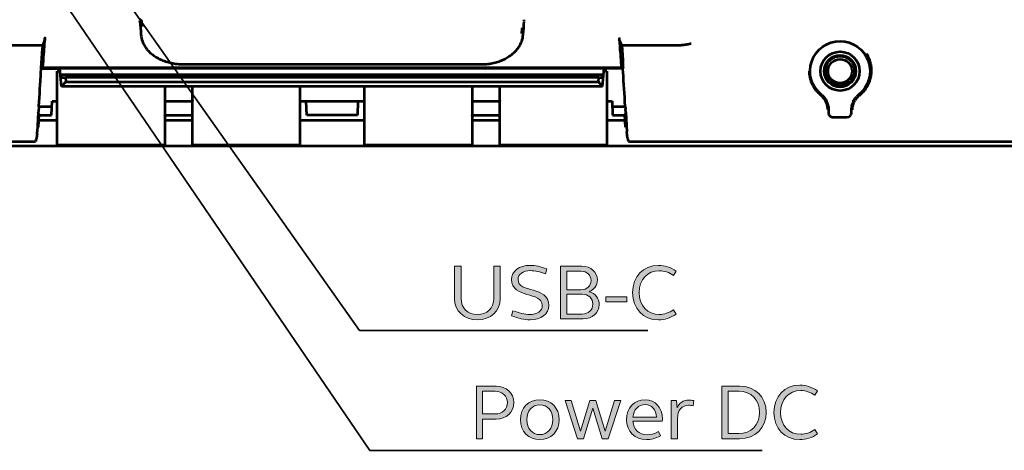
# Model space of a CAD drawing. Header units: millimetres. Extents: x 0 to 820, y 0 to 1200.
# Tile 61 of 81: x 300 to 407, y 823 to 869. Entities that reach past the tile are written whole.
import ezdxf

# ---------------------------------------------------------------- set-up
doc = ezdxf.new("R2010")
doc.units = ezdxf.units.MM
doc.header["$MEASUREMENT"] = 0
doc.layers.add('Layer 1', color=7, linetype='Continuous', lineweight=0)

# ---------------------------------------------------------------- blocks, each defined once
blk = doc.blocks.new('Block_3')
at = {"layer": 'Layer 1', "color": 18, "lineweight": 53, "true_color": 0x010101}
for p, q in [((312.94, 869.28), (312.94, 869.37)), ((354.54, 869.37), (354.54, 869.47)), ((302.64, 867.33), (302.38, 866.67)), ((365.1, 866.67), (364.84, 867.33)), ((302.38, 866.67), (296.76, 866.67)), ((370.71, 866.67), (365.1, 866.67)), ((317.71, 864.65), (349.77, 864.65)), ((302.35, 864.2), (302.43, 864.28)), ((302.35, 864.2), (304.27, 864.2)), ((365.05, 864.28), (302.43, 864.28)), ((304.27, 864.23), (363.21, 864.23)), ((304.45, 862.26), (304.27, 864.23)), ((304.33, 863.54), (363.15, 863.54)), ((304.33, 863.54), (304.53, 863.23)), ((362.95, 863.23), (363.15, 863.54)), ((363.03, 862.26), (363.21, 864.23)), ((365.13, 864.2), (363.21, 864.2)), ((365.05, 864.28), (365.13, 864.2)), ((304.45, 862.26), (304.91, 862.76)), ((304.53, 863.23), (304.87, 863.21)), ((362.61, 863.21), (304.87, 863.21)), ((304.87, 863.21), (304.91, 862.76)), ((304.91, 862.76), (362.57, 862.76)), ((362.57, 862.76), (362.61, 863.21)), ((363.03, 862.26), (362.57, 862.76)), ((362.61, 863.21), (362.95, 863.23)), ((363.03, 862.26), (304.44, 862.26)), ((303.37, 859.15), (303.42, 860.66)), ((303.42, 860.66), (303.99, 860.66)), ((315.78, 860.66), (318.5, 860.66)), ((330.24, 860.66), (337.24, 860.66)), ((330.99, 859.16), (330.94, 860.66)), ((336.54, 860.66), (336.49, 859.16)), ((349.03, 860.66), (351.75, 860.66)), ((363.49, 860.66), (364.06, 860.66)), ((364.06, 860.66), (364.11, 859.15)), ((386.72, 861.35), (386.73, 861.36)), ((301.93, 859.43), (301.81, 857.35)), ((303.4, 860.03), (302, 860.03)), ((365.48, 860.03), (364.08, 860.03)), ((365.55, 859.43), (365.67, 857.35)), ((387.49, 859.79), (387.49, 859.41)), ((389.99, 859.41), (389.99, 859.79)), ((301.96, 858.62), (303.99, 858.62)), ((301.97, 857.84), (302.04, 859.23)), ((302.04, 859.15), (303.37, 859.15)), ((315.64, 858.62), (318.64, 858.62)), ((330.24, 858.62), (337.24, 858.62)), ((336.49, 859.16), (330.99, 859.16)), ((348.89, 858.62), (351.89, 858.62)), ((363.49, 858.62), (365.52, 858.62)), ((364.11, 859.15), (365.44, 859.15)), ((365.51, 857.84), (365.44, 859.23)), ((387.99, 858.91), (389.49, 858.91)), ((301.85, 857.84), (301.97, 857.84)), ((301.91, 857.84), (301.97, 857.84)), ((301.97, 857.84), (301.97, 857.84)), ((365.58, 857.84), (365.51, 857.84)), ((365.52, 857.84), (365.51, 857.84)), ((70.99, 856.29), (301.64, 856.29)), ((365.84, 856.29), (596.49, 856.29))]:
    blk.add_line(p, q, dxfattribs=at)
for points in [[(312.94, 869.49), (312.94, 869.49), (312.96, 869.49), (312.98, 869.49), (312.99, 869.49), (313, 869.49), (313.01, 869.48), (313.02, 869.48), (313.03, 869.47), (313.04, 869.47), (313.04, 869.46), (313.05, 869.45), (313.05, 869.45), (313.05, 869.44), (313.06, 869.43), (313.06, 869.42), (313.06, 869.41), (313.06, 869.41), (313.05, 869.4), (313.05, 869.4)], [(312.94, 869.29), (312.95, 869.28), (312.96, 869.29), (312.97, 869.29), (312.99, 869.29), (313, 869.29), (313.01, 869.29), (313.02, 869.29), (313.03, 869.3), (313.04, 869.3), (313.05, 869.3), (313.05, 869.31), (313.05, 869.31), (313.06, 869.32), (313.06, 869.33), (313.06, 869.33), (313.06, 869.34), (313.05, 869.34), (313.05, 869.35), (313.05, 869.35)], [(302.43, 864.28), (302.44, 864.39), (302.46, 864.67), (302.48, 864.96), (302.49, 865.13), (302.51, 865.42), (302.53, 865.7), (302.55, 865.99), (302.57, 866.27), (302.59, 866.55), (302.61, 866.84), (302.63, 867.12)], [(302.63, 867.12), (302.63, 867.16), (302.63, 867.2), (302.64, 867.24), (302.64, 867.28), (302.64, 867.32), (302.64, 867.36), (302.65, 867.4), (302.65, 867.44), (302.65, 867.47), (302.66, 867.51)], [(302.66, 867.51), (302.66, 867.51), (302.65, 867.49), (302.65, 867.48), (302.65, 867.46), (302.65, 867.44), (302.65, 867.43), (302.65, 867.41), (302.65, 867.39), (302.65, 867.37), (302.65, 867.35), (302.64, 867.34), (302.64, 867.33)], [(313.21, 867.12), (313.25, 867.02), (313.3, 866.91), (313.35, 866.81), (313.38, 866.75), (313.44, 866.65), (313.5, 866.55), (313.56, 866.45), (313.63, 866.36), (313.7, 866.27), (313.77, 866.18), (313.85, 866.1), (313.92, 866.01), (314.01, 865.94), (314.09, 865.86), (314.18, 865.78), (314.28, 865.71), (314.38, 865.63), (314.48, 865.56), (314.59, 865.49), (314.71, 865.42), (314.83, 865.35), (314.9, 865.31), (315.03, 865.25), (315.16, 865.18), (315.29, 865.12), (315.43, 865.07), (315.57, 865.01), (315.72, 864.96), (315.87, 864.92), (316.02, 864.87), (316.17, 864.83), (316.32, 864.8), (316.48, 864.77), (316.64, 864.74), (316.8, 864.71), (316.96, 864.69), (317.13, 864.67), (317.29, 864.66), (317.46, 864.65), (317.63, 864.65), (317.71, 864.65)], [(349.77, 864.65), (349.93, 864.65), (350.11, 864.66), (350.28, 864.67), (350.45, 864.68), (350.62, 864.7), (350.78, 864.72), (350.94, 864.75), (351.09, 864.77), (351.24, 864.81), (351.39, 864.84), (351.54, 864.88), (351.68, 864.92), (351.82, 864.97), (351.95, 865.02), (352.09, 865.07), (352.22, 865.13), (352.34, 865.18), (352.47, 865.24), (352.59, 865.31), (352.7, 865.37), (352.82, 865.45), (352.93, 865.52), (353.04, 865.6), (353.15, 865.67), (353.25, 865.76), (353.35, 865.84), (353.44, 865.92), (353.53, 866.01), (353.62, 866.1), (353.7, 866.19), (353.78, 866.28), (353.85, 866.37), (353.92, 866.46), (353.98, 866.55), (354.04, 866.65), (354.09, 866.74), (354.14, 866.84), (354.19, 866.93), (354.23, 867.03), (354.27, 867.12)], [(364.82, 867.51), (364.83, 867.47), (364.83, 867.44), (364.83, 867.4), (364.83, 867.36), (364.84, 867.32), (364.84, 867.28), (364.84, 867.24), (364.84, 867.2), (364.85, 867.16), (364.85, 867.12)], [(364.82, 867.51), (364.83, 867.5), (364.83, 867.48), (364.83, 867.46), (364.83, 867.44), (364.83, 867.43), (364.83, 867.41), (364.83, 867.39), (364.83, 867.37), (364.83, 867.35), (364.84, 867.34), (364.84, 867.33)], [(364.85, 867.12), (364.86, 866.95), (364.88, 866.66), (364.9, 866.38), (364.91, 866.27), (364.93, 865.99), (364.95, 865.7), (364.97, 865.42), (364.99, 865.13), (365.01, 864.85), (365.03, 864.57), (365.05, 864.28)], [(372.61, 866.88), (372.5, 866.86), (372.39, 866.83), (372.28, 866.81), (372.18, 866.79), (372.06, 866.77), (371.95, 866.76), (371.84, 866.74), (371.73, 866.73), (371.61, 866.71), (371.5, 866.7), (371.39, 866.69), (371.27, 866.69), (371.16, 866.68), (371.04, 866.67), (370.93, 866.67), (370.81, 866.67), (370.72, 866.67)], [(302.38, 866.67), (302.37, 866.51), (302.35, 866.33), (302.35, 866.32), (302.34, 866.14), (302.32, 865.97), (302.31, 865.79), (302.3, 865.62), (302.29, 865.44), (302.27, 865.27), (302.26, 865.09), (302.25, 864.92)], [(365.1, 866.67), (365.11, 866.51), (365.13, 866.33), (365.13, 866.32), (365.14, 866.14), (365.15, 865.97), (365.17, 865.79), (365.18, 865.62), (365.19, 865.44), (365.21, 865.27), (365.22, 865.09), (365.23, 864.92)], [(392.15, 863.91), (392.15, 863.97), (392.15, 864.05), (392.15, 864.12), (392.14, 864.19), (392.14, 864.26), (392.13, 864.34), (392.13, 864.41), (392.12, 864.47), (392.1, 864.54), (392.09, 864.61), (392.08, 864.68), (392.06, 864.75), (392.04, 864.82), (392.02, 864.89), (392, 864.96), (391.98, 865.04), (391.96, 865.11), (391.93, 865.18), (391.9, 865.26), (391.87, 865.33), (391.84, 865.4), (391.8, 865.48), (391.77, 865.55), (391.73, 865.63), (391.69, 865.7), (391.65, 865.78), (391.63, 865.81)], [(302, 860.03), (302, 860.12), (302.03, 860.59), (302.06, 861.05), (302.08, 861.51), (302.11, 861.98), (302.14, 862.44), (302.17, 862.91), (302.17, 862.93), (302.2, 863.39), (302.22, 863.78), (302.25, 864.11), (302.28, 864.4), (302.3, 864.67)], [(302.3, 864.67), (302.31, 864.69), (302.31, 864.71), (302.31, 864.73), (302.32, 864.76), (302.32, 864.78), (302.32, 864.8), (302.33, 864.82), (302.33, 864.85), (302.33, 864.85), (302.32, 864.87), (302.33, 864.88), (302.33, 864.89), (302.33, 864.9), (302.33, 864.9), (302.33, 864.91), (302.34, 864.91), (302.34, 864.91)], [(302.34, 864.91), (302.35, 864.91), (302.35, 864.91), (302.35, 864.9), (302.35, 864.9), (302.35, 864.89), (302.35, 864.88), (302.35, 864.87), (302.35, 864.86), (302.35, 864.84), (302.35, 864.82), (302.35, 864.79), (302.35, 864.77), (302.35, 864.76), (302.36, 864.73), (302.36, 864.7), (302.36, 864.67), (302.36, 864.62), (302.36, 864.57), (302.36, 864.51), (302.35, 864.49), (302.35, 864.41), (302.35, 864.34), (302.35, 864.27), (302.35, 864.2)], [(365.14, 864.91), (365.13, 864.91), (365.13, 864.91), (365.13, 864.9), (365.13, 864.9), (365.13, 864.89), (365.13, 864.88), (365.13, 864.87), (365.13, 864.86), (365.13, 864.84), (365.13, 864.82), (365.13, 864.79), (365.13, 864.77), (365.13, 864.76), (365.12, 864.73), (365.12, 864.7), (365.12, 864.67), (365.12, 864.62), (365.12, 864.57), (365.12, 864.51), (365.12, 864.49), (365.13, 864.41), (365.13, 864.34), (365.13, 864.27), (365.13, 864.2)], [(365.18, 864.67), (365.17, 864.69), (365.17, 864.71), (365.17, 864.73), (365.16, 864.76), (365.16, 864.78), (365.15, 864.8), (365.15, 864.82), (365.15, 864.85), (365.15, 864.85), (365.15, 864.87), (365.15, 864.88), (365.15, 864.89), (365.15, 864.9), (365.15, 864.9), (365.15, 864.91), (365.14, 864.91), (365.14, 864.91)], [(365.48, 860.03), (365.48, 860.12), (365.45, 860.59), (365.42, 861.05), (365.4, 861.52), (365.37, 861.98), (365.34, 862.44), (365.31, 862.91), (365.31, 862.94), (365.28, 863.4), (365.25, 863.78), (365.23, 864.11), (365.2, 864.4), (365.18, 864.67)], [(387.2, 864.29), (387.21, 864.34), (387.22, 864.38), (387.24, 864.43), (387.25, 864.47), (387.27, 864.52), (387.28, 864.56), (387.3, 864.6), (387.32, 864.64), (387.34, 864.68), (387.36, 864.72), (387.38, 864.76), (387.41, 864.8), (387.43, 864.84), (387.46, 864.88), (387.48, 864.92)], [(387.7, 865.15), (387.72, 865.17), (387.76, 865.2), (387.8, 865.23), (387.83, 865.25), (387.87, 865.28), (387.91, 865.3), (387.95, 865.33), (387.99, 865.35), (388.03, 865.37), (388.07, 865.39), (388.12, 865.41), (388.16, 865.43), (388.21, 865.45), (388.25, 865.46), (388.3, 865.48), (388.32, 865.48), (388.37, 865.49), (388.42, 865.51), (388.46, 865.51), (388.51, 865.52), (388.56, 865.53), (388.6, 865.53), (388.65, 865.54), (388.69, 865.54), (388.74, 865.54)], [(388.74, 865.54), (388.79, 865.54), (388.83, 865.54), (388.88, 865.53), (388.93, 865.53), (388.97, 865.52), (389.02, 865.51), (389.05, 865.51), (389.09, 865.5), (389.14, 865.49), (389.18, 865.48), (389.23, 865.46), (389.27, 865.45)], [(389.27, 865.45), (389.32, 865.43), (389.36, 865.41), (389.4, 865.39), (389.45, 865.37), (389.49, 865.35), (389.53, 865.33), (389.55, 865.31), (389.59, 865.29), (389.63, 865.26), (389.67, 865.24), (389.71, 865.21), (389.74, 865.18), (389.78, 865.15)], [(389.99, 864.92), (390, 864.91), (390.03, 864.87), (390.05, 864.83), (390.08, 864.79), (390.1, 864.75), (390.12, 864.71), (390.15, 864.67), (390.17, 864.63), (390.18, 864.59), (390.2, 864.54), (390.22, 864.5), (390.23, 864.46), (390.25, 864.41), (390.26, 864.36), (390.27, 864.32), (390.28, 864.28), (390.29, 864.23), (390.3, 864.19), (390.3, 864.14), (390.31, 864.09), (390.31, 864.05), (390.31, 864), (390.31, 863.95), (390.31, 863.91)], [(385.39, 863.91), (385.39, 863.9), (385.39, 863.82), (385.39, 863.73), (385.4, 863.65), (385.41, 863.57), (385.42, 863.49), (385.43, 863.42), (385.44, 863.34), (385.46, 863.26), (385.47, 863.18), (385.49, 863.1), (385.51, 863.03), (385.54, 862.95), (385.56, 862.87), (385.59, 862.79), (385.62, 862.72), (385.65, 862.64), (385.68, 862.57), (385.72, 862.49), (385.74, 862.45), (385.77, 862.38), (385.81, 862.31), (385.85, 862.24), (385.89, 862.17), (385.94, 862.1), (385.98, 862.03), (386.03, 861.96), (386.08, 861.9), (386.13, 861.83), (386.18, 861.77), (386.23, 861.71), (386.28, 861.66)], [(387.64, 862.86), (387.61, 862.88), (387.58, 862.91), (387.55, 862.95), (387.52, 862.98), (387.49, 863.02), (387.46, 863.06), (387.44, 863.09), (387.41, 863.13), (387.39, 863.17), (387.36, 863.21), (387.34, 863.26), (387.32, 863.3), (387.3, 863.34), (387.28, 863.38), (387.27, 863.43), (387.26, 863.45), (387.24, 863.5), (387.23, 863.54), (387.22, 863.59), (387.21, 863.63), (387.2, 863.68), (387.19, 863.73), (387.18, 863.77), (387.18, 863.82), (387.17, 863.86), (387.17, 863.91)], [(391.2, 861.62), (391.23, 861.65), (391.28, 861.71), (391.34, 861.77), (391.39, 861.83), (391.44, 861.9), (391.49, 861.96), (391.54, 862.03), (391.58, 862.1), (391.62, 862.16), (391.67, 862.23), (391.71, 862.3), (391.75, 862.37), (391.78, 862.45), (391.82, 862.52), (391.85, 862.6), (391.89, 862.67), (391.92, 862.75), (391.95, 862.83), (391.97, 862.91), (392, 862.99), (392.01, 863.02), (392.03, 863.1), (392.05, 863.18), (392.07, 863.26), (392.09, 863.34), (392.1, 863.42), (392.12, 863.51), (392.13, 863.59), (392.14, 863.67), (392.14, 863.75), (392.15, 863.83), (392.15, 863.91)], [(388.23, 862.49), (388.22, 862.49), (388.18, 862.51), (388.14, 862.53), (388.09, 862.54), (388.05, 862.56), (388.01, 862.58), (387.97, 862.61), (387.93, 862.63), (387.9, 862.65), (387.86, 862.67), (387.82, 862.7), (387.78, 862.73), (387.75, 862.76)], [(389.73, 862.76), (389.73, 862.75), (389.69, 862.72), (389.65, 862.7), (389.62, 862.67), (389.58, 862.65), (389.54, 862.62), (389.5, 862.6), (389.46, 862.58), (389.41, 862.56), (389.37, 862.54), (389.33, 862.52), (389.28, 862.5), (389.24, 862.49), (389.19, 862.47), (389.16, 862.46), (389.11, 862.45), (389.06, 862.44), (389.02, 862.43), (388.97, 862.42), (388.92, 862.42), (388.88, 862.41), (388.83, 862.41), (388.79, 862.41), (388.74, 862.4)], [(390.19, 863.37), (390.17, 863.33), (390.15, 863.29), (390.13, 863.25), (390.11, 863.21), (390.09, 863.16), (390.06, 863.12), (390.03, 863.08), (390.02, 863.07), (390, 863.03), (389.97, 862.99), (389.94, 862.96), (389.91, 862.92), (389.88, 862.89), (389.84, 862.86)], [(386.65, 861.3), (386.66, 861.31), (386.66, 861.31), (386.67, 861.32), (386.68, 861.32), (386.68, 861.33), (386.69, 861.33), (386.7, 861.34), (386.7, 861.34), (386.71, 861.35), (386.72, 861.35)], [(389.99, 859.79), (389.99, 859.84), (389.99, 859.89), (390, 859.95), (390, 859.96), (390, 860.01), (390.01, 860.07), (390.02, 860.12), (390.03, 860.17), (390.04, 860.22), (390.05, 860.28), (390.06, 860.33), (390.08, 860.38)], [(390.08, 859.73), (390.08, 859.78), (390.08, 859.84), (390.09, 859.89), (390.09, 859.94), (390.1, 859.99), (390.11, 860.05), (390.12, 860.1), (390.13, 860.15), (390.14, 860.2), (390.15, 860.23), (390.16, 860.28), (390.18, 860.33), (390.19, 860.38), (390.21, 860.43), (390.23, 860.48), (390.25, 860.53), (390.27, 860.58), (390.29, 860.62), (390.32, 860.67), (390.34, 860.72)], [(390.19, 860.66), (390.21, 860.7), (390.24, 860.75), (390.26, 860.8), (390.29, 860.84), (390.32, 860.89), (390.35, 860.93), (390.38, 860.97), (390.39, 860.99), (390.42, 861.03), (390.46, 861.07), (390.49, 861.11), (390.53, 861.15)], [(390.75, 861.36), (390.76, 861.35), (390.77, 861.35), (390.78, 861.34), (390.79, 861.33), (390.8, 861.33), (390.81, 861.32), (390.81, 861.31), (390.82, 861.31), (390.83, 861.3), (390.84, 861.29)], [(301.9, 859.27), (301.91, 859.27), (301.92, 859.27), (301.94, 859.27), (301.95, 859.26), (301.96, 859.26), (301.97, 859.26), (301.99, 859.26), (302, 859.26), (302.01, 859.25), (302.02, 859.25), (302.03, 859.24), (302.04, 859.24)], [(302, 860.03), (301.99, 859.98), (301.99, 859.92), (301.98, 859.86), (301.98, 859.85), (301.97, 859.79), (301.96, 859.73), (301.96, 859.67), (301.95, 859.61), (301.94, 859.55), (301.93, 859.49), (301.93, 859.43)], [(365.44, 859.23), (365.44, 859.23), (365.44, 859.23), (365.44, 859.24), (365.44, 859.24), (365.45, 859.24), (365.46, 859.25), (365.47, 859.25), (365.48, 859.25), (365.48, 859.25), (365.49, 859.26), (365.51, 859.26), (365.52, 859.26), (365.54, 859.27), (365.55, 859.27), (365.56, 859.27), (365.58, 859.27)], [(365.55, 859.43), (365.55, 859.44), (365.55, 859.47), (365.54, 859.51), (365.54, 859.54), (365.53, 859.58), (365.53, 859.61), (365.52, 859.65), (365.52, 859.69), (365.52, 859.72), (365.51, 859.76), (365.51, 859.8)], [(302.04, 859.23), (302.04, 859.23), (302.04, 859.22), (302.03, 859.22), (302.03, 859.22), (302.02, 859.21), (302.01, 859.21), (302.01, 859.21), (302, 859.2), (301.99, 859.2), (301.98, 859.2), (301.96, 859.2), (301.95, 859.2), (301.94, 859.2), (301.93, 859.2)], [(302.04, 859.24), (302.04, 859.24), (302.04, 859.24), (302.04, 859.24), (302.04, 859.23), (302.04, 859.23), (302.04, 859.23), (302.04, 859.23), (302.04, 859.23), (302.04, 859.23), (302.04, 859.23), (302.04, 859.23)], [(365.44, 859.22), (365.44, 859.22), (365.44, 859.22), (365.44, 859.22), (365.44, 859.22), (365.44, 859.22), (365.44, 859.23), (365.44, 859.23), (365.44, 859.23), (365.44, 859.23), (365.44, 859.23), (365.44, 859.23)], [(301.8, 857.12), (301.8, 857.1), (301.8, 857.08), (301.8, 857.05), (301.79, 857.03), (301.79, 857.03), (301.79, 857.01), (301.79, 856.99), (301.79, 856.96), (301.79, 856.94), (301.79, 856.92), (301.78, 856.9)], [(365.7, 856.9), (365.69, 856.92), (365.69, 856.94), (365.69, 856.94), (365.69, 856.99), (365.69, 857.03), (365.68, 857.08), (365.68, 857.12), (365.68, 857.17), (365.67, 857.21), (365.67, 857.26), (365.67, 857.31), (365.67, 857.35)], [(301.78, 856.9), (301.77, 856.84), (301.76, 856.78), (301.76, 856.78), (301.74, 856.72), (301.74, 856.72), (301.73, 856.65), (301.71, 856.59), (301.7, 856.53), (301.68, 856.47), (301.67, 856.41), (301.65, 856.35), (301.64, 856.29)], [(365.84, 856.29), (365.84, 856.3), (365.83, 856.36), (365.81, 856.42), (365.8, 856.48), (365.78, 856.54), (365.76, 856.6), (365.75, 856.66), (365.73, 856.72), (365.73, 856.72), (365.72, 856.78), (365.71, 856.84), (365.7, 856.9)]]:
    blk.add_lwpolyline(points, dxfattribs=at)
for points in [[(312.94, 869.29), (312.97, 868.81), (313.01, 868.34), (313.04, 867.87)], [(313.09, 869.37), (313.1, 869.15), (313.12, 868.94), (313.13, 868.72)], [(354.43, 867.87), (354.47, 868.34), (354.51, 868.81), (354.54, 869.28)], [(313.04, 867.87), (313.07, 867.62), (313.12, 867.36), (313.21, 867.12)], [(354.27, 867.12), (354.36, 867.36), (354.41, 867.62), (354.43, 867.87)], [(354.29, 867.97), (354.3, 868.18), (354.32, 868.39), (354.34, 868.6)], [(385.67, 864.97), (386.12, 866.28), (387.36, 867.16), (388.74, 867.16)], [(388.74, 867.16), (390.12, 867.16), (391.36, 866.28), (391.81, 864.97)], [(302.25, 864.92), (302.23, 864.68), (302.22, 864.45), (302.2, 864.21)], [(365.28, 864.21), (365.26, 864.45), (365.25, 864.68), (365.23, 864.92)], [(386.73, 861.36), (385.64, 862.21), (385.22, 863.67), (385.67, 864.97)], [(387.7, 865.15), (387.62, 865.08), (387.55, 865), (387.48, 864.92)], [(389.99, 864.92), (389.93, 865), (389.86, 865.08), (389.78, 865.15)], [(391.81, 864.97), (392.26, 863.67), (391.84, 862.21), (390.75, 861.36)], [(387.2, 864.29), (387.18, 864.17), (387.16, 864.04), (387.17, 863.91)], [(390.19, 863.37), (390.26, 863.54), (390.3, 863.72), (390.31, 863.91)], [(387.64, 862.86), (387.67, 862.82), (387.71, 862.79), (387.75, 862.76)], [(388.23, 862.49), (388.4, 862.43), (388.57, 862.4), (388.74, 862.4)], [(389.73, 862.76), (389.77, 862.79), (389.81, 862.82), (389.84, 862.86)], [(386.28, 861.66), (386.4, 861.53), (386.52, 861.41), (386.65, 861.31)], [(390.87, 861.32), (390.99, 861.41), (391.1, 861.51), (391.2, 861.62)], [(386.99, 860.95), (386.91, 861.07), (386.81, 861.17), (386.7, 861.26)], [(386.95, 861.15), (386.88, 861.22), (386.81, 861.29), (386.73, 861.36)], [(387.14, 860.92), (387.08, 861), (387.02, 861.08), (386.95, 861.15)], [(387.05, 860.88), (387.03, 860.9), (387.01, 860.93), (386.99, 860.95)], [(387.12, 860.77), (387.1, 860.8), (387.08, 860.84), (387.05, 860.88)], [(387.37, 860.12), (387.33, 860.35), (387.24, 860.57), (387.12, 860.77)], [(387.29, 860.66), (387.25, 860.75), (387.2, 860.83), (387.14, 860.92)], [(387.4, 860.38), (387.37, 860.47), (387.33, 860.57), (387.29, 860.66)], [(387.47, 860.09), (387.45, 860.19), (387.43, 860.28), (387.4, 860.38)], [(390.19, 860.66), (390.15, 860.57), (390.11, 860.47), (390.08, 860.38)], [(390.75, 861.22), (390.61, 861.09), (390.48, 860.94), (390.38, 860.77)], [(390.75, 861.36), (390.67, 861.29), (390.6, 861.22), (390.53, 861.15)], [(390.84, 861.29), (390.81, 861.27), (390.78, 861.24), (390.75, 861.22)], [(301.92, 859.4), (301.92, 859.41), (301.92, 859.42), (301.93, 859.43)], [(365.48, 860.03), (365.49, 859.95), (365.5, 859.88), (365.51, 859.8)], [(365.55, 859.43), (365.56, 859.42), (365.56, 859.41), (365.56, 859.4)], [(387.41, 859.75), (387.41, 859.87), (387.4, 860), (387.37, 860.12)], [(387.47, 860.09), (387.48, 859.99), (387.49, 859.89), (387.49, 859.79)], [(387.49, 859.41), (387.49, 859.28), (387.54, 859.15), (387.64, 859.06)], [(389.49, 858.91), (389.77, 858.91), (389.99, 859.13), (389.99, 859.41)], [(387.64, 859.06), (387.73, 858.96), (387.86, 858.91), (387.99, 858.91)], [(301.8, 857.12), (301.8, 857.2), (301.81, 857.27), (301.81, 857.35)]]:
    blk.add_open_spline(points, degree=3, dxfattribs=at)
for points in [[(390.85, 863.91), (390.85, 865.08), (389.91, 866.02), (388.74, 866.02), (387.57, 866.02), (386.62, 865.08), (386.62, 863.91), (386.62, 862.74), (387.57, 861.79), (388.74, 861.79), (389.91, 861.79), (390.85, 862.74), (390.85, 863.91)], [(390.46, 863.91), (390.46, 864.86), (389.69, 865.63), (388.74, 865.63), (387.79, 865.63), (387.02, 864.86), (387.02, 863.91), (387.02, 862.96), (387.79, 862.19), (388.74, 862.19), (389.69, 862.19), (390.46, 862.96), (390.46, 863.91)], [(390.04, 863.91), (390.04, 864.63), (389.46, 865.21), (388.74, 865.21), (388.02, 865.21), (387.44, 864.63), (387.44, 863.91), (387.44, 863.19), (388.02, 862.61), (388.74, 862.61), (389.46, 862.61), (390.04, 863.19), (390.04, 863.91)]]:
    blk.add_open_spline(points, degree=3, knots=[0, 0, 0, 0, 1, 1, 1, 2, 2, 2, 3, 3, 3, 4, 4, 4, 4], dxfattribs=at)
blk = doc.blocks.new('Block_24')
at = {"layer": 'Layer 1', "true_color": 0x1d1d1b, "transparency": 33554687}
h = blk.add_hatch(color=250, dxfattribs=at)
h.dxf.hatch_style = 2
edge = h.paths.add_edge_path()
edge.add_spline(control_points=[(351.94, 839.26), (351.94, 837.92), (350.89, 836.98), (349.47, 836.98), (348.05, 836.98), (347, 837.92), (347, 839.26), (347, 839.26), (347, 842.78), (347, 842.78), (347, 842.78), (347.7, 842.78), (347.7, 842.78), (347.7, 842.78), (347.7, 839.29), (347.7, 839.29), (347.7, 838.26), (348.45, 837.55), (349.47, 837.55), (350.49, 837.55), (351.24, 838.26), (351.24, 839.29), (351.24, 839.29), (351.24, 842.78), (351.24, 842.78), (351.24, 842.78), (351.94, 842.78), (351.94, 842.78), (351.94, 842.78), (351.94, 839.26), (351.94, 839.26)], knot_values=[0, 0, 0, 0, 1, 1, 1, 2, 2, 2, 3, 3, 3, 4, 4, 4, 5, 5, 5, 6, 6, 6, 7, 7, 7, 8, 8, 8, 9, 9, 9, 10, 10, 10, 10], degree=3, periodic=0)
h = blk.add_hatch(color=250, dxfattribs=at)
h.dxf.hatch_style = 2
edge = h.paths.add_edge_path()
edge.add_spline(control_points=[(355.17, 842.88), (355.74, 842.88), (356.35, 842.75), (356.99, 842.5), (356.99, 842.5), (356.83, 841.95), (356.83, 841.95), (356.25, 842.19), (355.71, 842.31), (355.23, 842.31), (354.41, 842.31), (353.87, 841.93), (353.87, 841.35), (353.87, 839.83), (357.2, 840.69), (357.2, 838.54), (357.2, 837.62), (356.38, 836.98), (355.17, 836.98), (354.57, 836.98), (353.88, 837.14), (353.15, 837.43), (353.15, 837.43), (353.32, 837.97), (353.32, 837.97), (353.96, 837.72), (354.61, 837.55), (355.12, 837.55), (355.96, 837.55), (356.5, 837.95), (356.5, 838.54), (356.5, 840.1), (353.18, 839.25), (353.18, 841.35), (353.18, 842.25), (354, 842.88), (355.17, 842.88)], knot_values=[0, 0, 0, 0, 1, 1, 1, 2, 2, 2, 3, 3, 3, 4, 4, 4, 5, 5, 5, 6, 6, 6, 7, 7, 7, 8, 8, 8, 9, 9, 9, 10, 10, 10, 11, 11, 11, 12, 12, 12, 12], degree=3, periodic=0)
h = blk.add_hatch(color=250, dxfattribs=at)
h.dxf.hatch_style = 2
edge = h.paths.add_edge_path()
edge.add_spline(control_points=[(359.15, 837.61), (359.15, 837.61), (360.81, 837.61), (360.81, 837.61), (361.5, 837.61), (361.97, 838.05), (361.97, 838.69), (361.97, 839.32), (361.5, 839.76), (360.81, 839.76), (360.81, 839.76), (359.15, 839.76), (359.15, 839.76), (359.15, 839.76), (359.15, 837.61), (359.15, 837.61)], knot_values=[0, 0, 0, 0, 1, 1, 1, 2, 2, 2, 3, 3, 3, 4, 4, 4, 5, 5, 5, 5], degree=3, periodic=0)
edge = h.paths.add_edge_path()
edge.add_spline(control_points=[(359.15, 840.24), (359.15, 840.24), (360.69, 840.24), (360.69, 840.24), (361.33, 840.24), (361.78, 840.65), (361.78, 841.24), (361.78, 841.84), (361.33, 842.25), (360.69, 842.25), (360.69, 842.25), (359.15, 842.25), (359.15, 842.25), (359.15, 842.25), (359.15, 840.24), (359.15, 840.24)], knot_values=[0, 0, 0, 0, 1, 1, 1, 2, 2, 2, 3, 3, 3, 4, 4, 4, 5, 5, 5, 5], degree=3, periodic=0)
edge = h.paths.add_edge_path()
edge.add_spline(control_points=[(358.48, 842.78), (358.48, 842.78), (360.77, 842.78), (360.77, 842.78), (361.76, 842.78), (362.46, 842.17), (362.46, 841.3), (362.46, 840.72), (362.12, 840.24), (361.58, 840.03), (362.25, 839.84), (362.66, 839.3), (362.66, 838.63), (362.66, 837.7), (361.93, 837.09), (360.91, 837.09), (360.91, 837.09), (358.48, 837.09), (358.48, 837.09), (358.48, 837.09), (358.48, 842.78), (358.48, 842.78)], knot_values=[0, 0, 0, 0, 1, 1, 1, 2, 2, 2, 3, 3, 3, 4, 4, 4, 5, 5, 5, 6, 6, 6, 7, 7, 7, 7], degree=3, periodic=0)
h = blk.add_hatch(color=250, dxfattribs=at)
h.dxf.hatch_style = 2
edge = h.paths.add_edge_path()
edge.add_spline(control_points=[(369.08, 842.88), (369.73, 842.88), (370.4, 842.67), (371, 842.25), (371, 842.25), (370.7, 841.78), (370.7, 841.78), (370.23, 842.12), (369.69, 842.3), (369.17, 842.3), (367.87, 842.3), (366.99, 841.34), (366.99, 839.93), (366.99, 838.52), (367.87, 837.56), (369.17, 837.56), (369.69, 837.56), (370.23, 837.75), (370.7, 838.08), (370.7, 838.08), (371, 837.61), (371, 837.61), (370.4, 837.2), (369.73, 836.98), (369.08, 836.98), (367.42, 836.98), (366.27, 838.19), (366.27, 839.93), (366.27, 841.67), (367.42, 842.88), (369.08, 842.88)], knot_values=[0, 0, 0, 0, 1, 1, 1, 2, 2, 2, 3, 3, 3, 4, 4, 4, 5, 5, 5, 6, 6, 6, 7, 7, 7, 8, 8, 8, 9, 9, 9, 10, 10, 10, 10], degree=3, periodic=0)
h = blk.add_hatch(color=250, dxfattribs=at)
h.dxf.hatch_style = 2
edge = h.paths.add_edge_path()
edge.add_spline(control_points=[(363.37, 839.46), (363.37, 839.46), (365.64, 839.46), (365.64, 839.46), (365.64, 839.46), (365.64, 838.93), (365.64, 838.93), (365.64, 838.93), (363.37, 838.93), (363.37, 838.93), (363.37, 838.93), (363.37, 839.46), (363.37, 839.46)], knot_values=[0, 0, 0, 0, 1, 1, 1, 2, 2, 2, 3, 3, 3, 4, 4, 4, 4], degree=3, periodic=0)
at = {"layer": 'Layer 1'}
for points, knots in [([(351.94, 839.26), (351.94, 837.92), (350.89, 836.98), (349.47, 836.98), (348.05, 836.98), (347, 837.92), (347, 839.26), (347, 839.26), (347, 842.78), (347, 842.78), (347, 842.78), (347.7, 842.78), (347.7, 842.78), (347.7, 842.78), (347.7, 839.29), (347.7, 839.29), (347.7, 838.26), (348.45, 837.55), (349.47, 837.55), (350.49, 837.55), (351.24, 838.26), (351.24, 839.29), (351.24, 839.29), (351.24, 842.78), (351.24, 842.78), (351.24, 842.78), (351.94, 842.78), (351.94, 842.78), (351.94, 842.78), (351.94, 839.26), (351.94, 839.26)], [0, 0, 0, 0, 1, 1, 1, 2, 2, 2, 3, 3, 3, 4, 4, 4, 5, 5, 5, 6, 6, 6, 7, 7, 7, 8, 8, 8, 9, 9, 9, 10, 10, 10, 10]), ([(355.17, 842.88), (355.74, 842.88), (356.35, 842.75), (356.99, 842.5), (356.99, 842.5), (356.83, 841.95), (356.83, 841.95), (356.25, 842.19), (355.71, 842.31), (355.23, 842.31), (354.41, 842.31), (353.87, 841.93), (353.87, 841.35), (353.87, 839.83), (357.2, 840.69), (357.2, 838.54), (357.2, 837.62), (356.38, 836.98), (355.17, 836.98), (354.57, 836.98), (353.88, 837.14), (353.15, 837.43), (353.15, 837.43), (353.32, 837.97), (353.32, 837.97), (353.96, 837.72), (354.61, 837.55), (355.12, 837.55), (355.96, 837.55), (356.5, 837.95), (356.5, 838.54), (356.5, 840.1), (353.18, 839.25), (353.18, 841.35), (353.18, 842.25), (354, 842.88), (355.17, 842.88)], [0, 0, 0, 0, 1, 1, 1, 2, 2, 2, 3, 3, 3, 4, 4, 4, 5, 5, 5, 6, 6, 6, 7, 7, 7, 8, 8, 8, 9, 9, 9, 10, 10, 10, 11, 11, 11, 12, 12, 12, 12]), ([(358.48, 842.78), (358.48, 842.78), (360.77, 842.78), (360.77, 842.78), (361.76, 842.78), (362.46, 842.17), (362.46, 841.3), (362.46, 840.72), (362.12, 840.24), (361.58, 840.03), (362.25, 839.84), (362.66, 839.3), (362.66, 838.63), (362.66, 837.7), (361.93, 837.09), (360.91, 837.09), (360.91, 837.09), (358.48, 837.09), (358.48, 837.09), (358.48, 837.09), (358.48, 842.78), (358.48, 842.78)], [0, 0, 0, 0, 1, 1, 1, 2, 2, 2, 3, 3, 3, 4, 4, 4, 5, 5, 5, 6, 6, 6, 7, 7, 7, 7]), ([(359.15, 840.24), (359.15, 840.24), (360.69, 840.24), (360.69, 840.24), (361.33, 840.24), (361.78, 840.65), (361.78, 841.24), (361.78, 841.84), (361.33, 842.25), (360.69, 842.25), (360.69, 842.25), (359.15, 842.25), (359.15, 842.25), (359.15, 842.25), (359.15, 840.24), (359.15, 840.24)], [0, 0, 0, 0, 1, 1, 1, 2, 2, 2, 3, 3, 3, 4, 4, 4, 5, 5, 5, 5]), ([(369.08, 842.88), (369.73, 842.88), (370.4, 842.67), (371, 842.25), (371, 842.25), (370.7, 841.78), (370.7, 841.78), (370.23, 842.12), (369.69, 842.3), (369.17, 842.3), (367.87, 842.3), (366.99, 841.34), (366.99, 839.93), (366.99, 838.52), (367.87, 837.56), (369.17, 837.56), (369.69, 837.56), (370.23, 837.75), (370.7, 838.08), (370.7, 838.08), (371, 837.61), (371, 837.61), (370.4, 837.2), (369.73, 836.98), (369.08, 836.98), (367.42, 836.98), (366.27, 838.19), (366.27, 839.93), (366.27, 841.67), (367.42, 842.88), (369.08, 842.88)], [0, 0, 0, 0, 1, 1, 1, 2, 2, 2, 3, 3, 3, 4, 4, 4, 5, 5, 5, 6, 6, 6, 7, 7, 7, 8, 8, 8, 9, 9, 9, 10, 10, 10, 10]), ([(359.15, 837.61), (359.15, 837.61), (360.81, 837.61), (360.81, 837.61), (361.5, 837.61), (361.97, 838.05), (361.97, 838.69), (361.97, 839.32), (361.5, 839.76), (360.81, 839.76), (360.81, 839.76), (359.15, 839.76), (359.15, 839.76), (359.15, 839.76), (359.15, 837.61), (359.15, 837.61)], [0, 0, 0, 0, 1, 1, 1, 2, 2, 2, 3, 3, 3, 4, 4, 4, 5, 5, 5, 5]), ([(363.37, 839.46), (363.37, 839.46), (365.64, 839.46), (365.64, 839.46), (365.64, 839.46), (365.64, 838.93), (365.64, 838.93), (365.64, 838.93), (363.37, 838.93), (363.37, 838.93), (363.37, 838.93), (363.37, 839.46), (363.37, 839.46)], [0, 0, 0, 0, 1, 1, 1, 2, 2, 2, 3, 3, 3, 4, 4, 4, 4])]:
    blk.add_open_spline(points, degree=3, knots=knots, dxfattribs=at)
blk = doc.blocks.new('Block_23')
at = {"layer": 'Layer 1'}
blk.add_blockref('Block_24', (0, 0), dxfattribs=at)
blk = doc.blocks.new('Block_26')
at = {"layer": 'Layer 1', "true_color": 0x1d1d1b, "transparency": 33554687}
h = blk.add_hatch(color=250, dxfattribs=at)
h.dxf.hatch_style = 2
edge = h.paths.add_edge_path()
edge.add_spline(control_points=[(350.04, 826.79), (350.04, 826.79), (351.4, 826.79), (351.4, 826.79), (352.17, 826.79), (352.72, 827.3), (352.72, 828.02), (352.72, 828.74), (352.17, 829.25), (351.4, 829.25), (351.4, 829.25), (350.04, 829.25), (350.04, 829.25), (350.04, 829.25), (350.04, 826.79), (350.04, 826.79)], knot_values=[0, 0, 0, 0, 1, 1, 1, 2, 2, 2, 3, 3, 3, 4, 4, 4, 5, 5, 5, 5], degree=3, periodic=0)
edge = h.paths.add_edge_path()
edge.add_spline(control_points=[(349.36, 829.8), (349.36, 829.8), (351.5, 829.8), (351.5, 829.8), (352.61, 829.8), (353.41, 829.07), (353.41, 828.02), (353.41, 826.98), (352.61, 826.24), (351.5, 826.24), (351.5, 826.24), (350.04, 826.24), (350.04, 826.24), (350.04, 826.24), (350.04, 824.11), (350.04, 824.11), (350.04, 824.11), (349.36, 824.11), (349.36, 824.11), (349.36, 824.11), (349.36, 829.8), (349.36, 829.8)], knot_values=[0, 0, 0, 0, 1, 1, 1, 2, 2, 2, 3, 3, 3, 4, 4, 4, 5, 5, 5, 6, 6, 6, 7, 7, 7, 7], degree=3, periodic=0)
h = blk.add_hatch(color=250, dxfattribs=at)
h.dxf.hatch_style = 2
edge = h.paths.add_edge_path()
edge.add_spline(control_points=[(377.78, 829.25), (377.78, 829.25), (376.62, 829.25), (376.62, 829.25), (376.62, 829.25), (376.62, 824.66), (376.62, 824.66), (376.62, 824.66), (377.78, 824.66), (377.78, 824.66), (379.11, 824.66), (380.03, 825.61), (380.03, 826.96), (380.03, 828.31), (379.11, 829.25), (377.78, 829.25)], knot_values=[0, 0, 0, 0, 1, 1, 1, 2, 2, 2, 3, 3, 3, 4, 4, 4, 5, 5, 5, 5], degree=3, periodic=0)
edge = h.paths.add_edge_path()
edge.add_spline(control_points=[(375.93, 829.8), (375.93, 829.8), (377.85, 829.8), (377.85, 829.8), (379.58, 829.8), (380.74, 828.65), (380.74, 826.96), (380.74, 825.28), (379.58, 824.11), (377.85, 824.11), (377.85, 824.11), (375.93, 824.11), (375.93, 824.11), (375.93, 824.11), (375.93, 829.8), (375.93, 829.8)], knot_values=[0, 0, 0, 0, 1, 1, 1, 2, 2, 2, 3, 3, 3, 4, 4, 4, 5, 5, 5, 5], degree=3, periodic=0)
h = blk.add_hatch(color=250, dxfattribs=at)
h.dxf.hatch_style = 2
edge = h.paths.add_edge_path()
edge.add_spline(control_points=[(384.38, 829.91), (385.04, 829.91), (385.71, 829.69), (386.31, 829.28), (386.31, 829.28), (386.01, 828.81), (386.01, 828.81), (385.54, 829.14), (385, 829.33), (384.48, 829.33), (383.18, 829.33), (382.3, 828.36), (382.3, 826.96), (382.3, 825.55), (383.18, 824.59), (384.48, 824.59), (385, 824.59), (385.54, 824.77), (386.01, 825.11), (386.01, 825.11), (386.31, 824.64), (386.31, 824.64), (385.71, 824.22), (385.04, 824.01), (384.38, 824.01), (382.72, 824.01), (381.58, 825.22), (381.58, 826.96), (381.58, 828.7), (382.72, 829.91), (384.38, 829.91)], knot_values=[0, 0, 0, 0, 1, 1, 1, 2, 2, 2, 3, 3, 3, 4, 4, 4, 5, 5, 5, 6, 6, 6, 7, 7, 7, 8, 8, 8, 9, 9, 9, 10, 10, 10, 10], degree=3, periodic=0)
h = blk.add_hatch(color=250, dxfattribs=at)
h.dxf.hatch_style = 2
edge = h.paths.add_edge_path()
edge.add_spline(control_points=[(356.23, 824.55), (357.05, 824.55), (357.64, 825.22), (357.64, 826.17), (357.64, 827.12), (357.05, 827.79), (356.23, 827.79), (355.4, 827.79), (354.83, 827.12), (354.83, 826.17), (354.83, 825.22), (355.4, 824.55), (356.23, 824.55)], knot_values=[0, 0, 0, 0, 1, 1, 1, 2, 2, 2, 3, 3, 3, 4, 4, 4, 4], degree=3, periodic=0)
edge = h.paths.add_edge_path()
edge.add_spline(control_points=[(356.23, 828.33), (357.45, 828.33), (358.32, 827.44), (358.32, 826.17), (358.32, 824.9), (357.45, 824.01), (356.23, 824.01), (355.01, 824.01), (354.13, 824.9), (354.13, 826.17), (354.13, 827.44), (355.01, 828.33), (356.23, 828.33)], knot_values=[0, 0, 0, 0, 1, 1, 1, 2, 2, 2, 3, 3, 3, 4, 4, 4, 4], degree=3, periodic=0)
h = blk.add_hatch(color=250, dxfattribs=at)
h.dxf.hatch_style = 2
edge = h.paths.add_edge_path()
edge.add_spline(control_points=[(363.65, 824.11), (363.65, 824.11), (362.99, 824.11), (362.99, 824.11), (362.99, 824.11), (361.98, 827.43), (361.98, 827.43), (361.98, 827.43), (360.97, 824.11), (360.97, 824.11), (360.97, 824.11), (360.31, 824.11), (360.31, 824.11), (360.31, 824.11), (358.96, 828.23), (358.96, 828.23), (358.96, 828.23), (359.64, 828.23), (359.64, 828.23), (359.64, 828.23), (360.65, 824.91), (360.65, 824.91), (360.65, 824.91), (361.66, 828.23), (361.66, 828.23), (361.66, 828.23), (362.29, 828.23), (362.29, 828.23), (362.29, 828.23), (363.31, 824.91), (363.31, 824.91), (363.31, 824.91), (364.32, 828.23), (364.32, 828.23), (364.32, 828.23), (365, 828.23), (365, 828.23), (365, 828.23), (363.65, 824.11), (363.65, 824.11)], knot_values=[0, 0, 0, 0, 1, 1, 1, 2, 2, 2, 3, 3, 3, 4, 4, 4, 5, 5, 5, 6, 6, 6, 7, 7, 7, 8, 8, 8, 9, 9, 9, 10, 10, 10, 11, 11, 11, 12, 12, 12, 13, 13, 13, 13], degree=3, periodic=0)
h = blk.add_hatch(color=250, dxfattribs=at)
h.dxf.hatch_style = 2
edge = h.paths.add_edge_path()
edge.add_spline(control_points=[(366.31, 826.43), (366.31, 826.43), (368.85, 826.43), (368.85, 826.43), (368.82, 827.25), (368.33, 827.81), (367.64, 827.81), (366.9, 827.81), (366.38, 827.26), (366.31, 826.43)], knot_values=[0, 0, 0, 0, 1, 1, 1, 2, 2, 2, 3, 3, 3, 3], degree=3, periodic=0)
edge = h.paths.add_edge_path()
edge.add_spline(control_points=[(367.64, 828.33), (368.74, 828.33), (369.5, 827.48), (369.5, 826.25), (369.5, 826.16), (369.5, 826.09), (369.49, 826), (369.49, 826), (366.31, 826), (366.31, 826), (366.37, 825.13), (366.98, 824.53), (367.84, 824.53), (368.21, 824.53), (368.64, 824.64), (369.09, 824.88), (369.09, 824.88), (369.3, 824.41), (369.3, 824.41), (368.76, 824.14), (368.23, 824.01), (367.77, 824.01), (366.52, 824.01), (365.63, 824.9), (365.63, 826.17), (365.63, 827.44), (366.46, 828.33), (367.64, 828.33)], knot_values=[0, 0, 0, 0, 1, 1, 1, 2, 2, 2, 3, 3, 3, 4, 4, 4, 5, 5, 5, 6, 6, 6, 7, 7, 7, 8, 8, 8, 9, 9, 9, 9], degree=3, periodic=0)
h = blk.add_hatch(color=250, dxfattribs=at)
h.dxf.hatch_style = 2
edge = h.paths.add_edge_path()
edge.add_spline(control_points=[(370.47, 828.23), (370.47, 828.23), (371.02, 828.23), (371.02, 828.23), (371.02, 828.23), (371.1, 827.45), (371.1, 827.45), (371.3, 827.98), (371.79, 828.3), (372.38, 828.3), (372.53, 828.3), (372.72, 828.27), (372.9, 828.23), (372.9, 828.23), (372.82, 827.68), (372.82, 827.68), (372.66, 827.71), (372.49, 827.74), (372.33, 827.74), (371.63, 827.74), (371.14, 827.17), (371.14, 826.34), (371.14, 826.34), (371.14, 824.11), (371.14, 824.11), (371.14, 824.11), (370.47, 824.11), (370.47, 824.11), (370.47, 824.11), (370.47, 828.23), (370.47, 828.23)], knot_values=[0, 0, 0, 0, 1, 1, 1, 2, 2, 2, 3, 3, 3, 4, 4, 4, 5, 5, 5, 6, 6, 6, 7, 7, 7, 8, 8, 8, 9, 9, 9, 10, 10, 10, 10], degree=3, periodic=0)
at = {"layer": 'Layer 1'}
for points, knots in [([(349.36, 829.8), (349.36, 829.8), (351.5, 829.8), (351.5, 829.8), (352.61, 829.8), (353.41, 829.07), (353.41, 828.02), (353.41, 826.98), (352.61, 826.24), (351.5, 826.24), (351.5, 826.24), (350.04, 826.24), (350.04, 826.24), (350.04, 826.24), (350.04, 824.11), (350.04, 824.11), (350.04, 824.11), (349.36, 824.11), (349.36, 824.11), (349.36, 824.11), (349.36, 829.8), (349.36, 829.8)], [0, 0, 0, 0, 1, 1, 1, 2, 2, 2, 3, 3, 3, 4, 4, 4, 5, 5, 5, 6, 6, 6, 7, 7, 7, 7]), ([(375.93, 829.8), (375.93, 829.8), (377.85, 829.8), (377.85, 829.8), (379.58, 829.8), (380.74, 828.65), (380.74, 826.96), (380.74, 825.28), (379.58, 824.11), (377.85, 824.11), (377.85, 824.11), (375.93, 824.11), (375.93, 824.11), (375.93, 824.11), (375.93, 829.8), (375.93, 829.8)], [0, 0, 0, 0, 1, 1, 1, 2, 2, 2, 3, 3, 3, 4, 4, 4, 5, 5, 5, 5]), ([(384.38, 829.91), (385.04, 829.91), (385.71, 829.69), (386.31, 829.28), (386.31, 829.28), (386.01, 828.81), (386.01, 828.81), (385.54, 829.14), (385, 829.33), (384.48, 829.33), (383.18, 829.33), (382.3, 828.36), (382.3, 826.96), (382.3, 825.55), (383.18, 824.59), (384.48, 824.59), (385, 824.59), (385.54, 824.77), (386.01, 825.11), (386.01, 825.11), (386.31, 824.64), (386.31, 824.64), (385.71, 824.22), (385.04, 824.01), (384.38, 824.01), (382.72, 824.01), (381.58, 825.22), (381.58, 826.96), (381.58, 828.7), (382.72, 829.91), (384.38, 829.91)], [0, 0, 0, 0, 1, 1, 1, 2, 2, 2, 3, 3, 3, 4, 4, 4, 5, 5, 5, 6, 6, 6, 7, 7, 7, 8, 8, 8, 9, 9, 9, 10, 10, 10, 10]), ([(350.04, 826.79), (350.04, 826.79), (351.4, 826.79), (351.4, 826.79), (352.17, 826.79), (352.72, 827.3), (352.72, 828.02), (352.72, 828.74), (352.17, 829.25), (351.4, 829.25), (351.4, 829.25), (350.04, 829.25), (350.04, 829.25), (350.04, 829.25), (350.04, 826.79), (350.04, 826.79)], [0, 0, 0, 0, 1, 1, 1, 2, 2, 2, 3, 3, 3, 4, 4, 4, 5, 5, 5, 5]), ([(377.78, 829.25), (377.78, 829.25), (376.62, 829.25), (376.62, 829.25), (376.62, 829.25), (376.62, 824.66), (376.62, 824.66), (376.62, 824.66), (377.78, 824.66), (377.78, 824.66), (379.11, 824.66), (380.03, 825.61), (380.03, 826.96), (380.03, 828.31), (379.11, 829.25), (377.78, 829.25)], [0, 0, 0, 0, 1, 1, 1, 2, 2, 2, 3, 3, 3, 4, 4, 4, 5, 5, 5, 5]), ([(356.23, 828.33), (357.45, 828.33), (358.32, 827.44), (358.32, 826.17), (358.32, 824.9), (357.45, 824.01), (356.23, 824.01), (355.01, 824.01), (354.13, 824.9), (354.13, 826.17), (354.13, 827.44), (355.01, 828.33), (356.23, 828.33)], [0, 0, 0, 0, 1, 1, 1, 2, 2, 2, 3, 3, 3, 4, 4, 4, 4]), ([(356.23, 824.55), (357.05, 824.55), (357.64, 825.22), (357.64, 826.17), (357.64, 827.12), (357.05, 827.79), (356.23, 827.79), (355.4, 827.79), (354.83, 827.12), (354.83, 826.17), (354.83, 825.22), (355.4, 824.55), (356.23, 824.55)], [0, 0, 0, 0, 1, 1, 1, 2, 2, 2, 3, 3, 3, 4, 4, 4, 4]), ([(363.65, 824.11), (363.65, 824.11), (362.99, 824.11), (362.99, 824.11), (362.99, 824.11), (361.98, 827.43), (361.98, 827.43), (361.98, 827.43), (360.97, 824.11), (360.97, 824.11), (360.97, 824.11), (360.31, 824.11), (360.31, 824.11), (360.31, 824.11), (358.96, 828.23), (358.96, 828.23), (358.96, 828.23), (359.64, 828.23), (359.64, 828.23), (359.64, 828.23), (360.65, 824.91), (360.65, 824.91), (360.65, 824.91), (361.66, 828.23), (361.66, 828.23), (361.66, 828.23), (362.29, 828.23), (362.29, 828.23), (362.29, 828.23), (363.31, 824.91), (363.31, 824.91), (363.31, 824.91), (364.32, 828.23), (364.32, 828.23), (364.32, 828.23), (365, 828.23), (365, 828.23), (365, 828.23), (363.65, 824.11), (363.65, 824.11)], [0, 0, 0, 0, 1, 1, 1, 2, 2, 2, 3, 3, 3, 4, 4, 4, 5, 5, 5, 6, 6, 6, 7, 7, 7, 8, 8, 8, 9, 9, 9, 10, 10, 10, 11, 11, 11, 12, 12, 12, 13, 13, 13, 13]), ([(367.64, 828.33), (368.74, 828.33), (369.5, 827.48), (369.5, 826.25), (369.5, 826.16), (369.5, 826.09), (369.49, 826), (369.49, 826), (366.31, 826), (366.31, 826), (366.37, 825.13), (366.98, 824.53), (367.84, 824.53), (368.21, 824.53), (368.64, 824.64), (369.09, 824.88), (369.09, 824.88), (369.3, 824.41), (369.3, 824.41), (368.76, 824.14), (368.23, 824.01), (367.77, 824.01), (366.52, 824.01), (365.63, 824.9), (365.63, 826.17), (365.63, 827.44), (366.46, 828.33), (367.64, 828.33)], [0, 0, 0, 0, 1, 1, 1, 2, 2, 2, 3, 3, 3, 4, 4, 4, 5, 5, 5, 6, 6, 6, 7, 7, 7, 8, 8, 8, 9, 9, 9, 9]), ([(366.31, 826.43), (366.31, 826.43), (368.85, 826.43), (368.85, 826.43), (368.82, 827.25), (368.33, 827.81), (367.64, 827.81), (366.9, 827.81), (366.38, 827.26), (366.31, 826.43)], [0, 0, 0, 0, 1, 1, 1, 2, 2, 2, 3, 3, 3, 3]), ([(370.47, 828.23), (370.47, 828.23), (371.02, 828.23), (371.02, 828.23), (371.02, 828.23), (371.1, 827.45), (371.1, 827.45), (371.3, 827.98), (371.79, 828.3), (372.38, 828.3), (372.53, 828.3), (372.72, 828.27), (372.9, 828.23), (372.9, 828.23), (372.82, 827.68), (372.82, 827.68), (372.66, 827.71), (372.49, 827.74), (372.33, 827.74), (371.63, 827.74), (371.14, 827.17), (371.14, 826.34), (371.14, 826.34), (371.14, 824.11), (371.14, 824.11), (371.14, 824.11), (370.47, 824.11), (370.47, 824.11), (370.47, 824.11), (370.47, 828.23), (370.47, 828.23)], [0, 0, 0, 0, 1, 1, 1, 2, 2, 2, 3, 3, 3, 4, 4, 4, 5, 5, 5, 6, 6, 6, 7, 7, 7, 8, 8, 8, 9, 9, 9, 10, 10, 10, 10])]:
    blk.add_open_spline(points, degree=3, knots=knots, dxfattribs=at)
blk = doc.blocks.new('Block_25')
at = {"layer": 'Layer 1'}
blk.add_blockref('Block_26', (0, 0), dxfattribs=at)
blk = doc.blocks.new('Block_33')
at = {"layer": 'Layer 1', "color": 250, "lineweight": 35, "true_color": 0x1d1d1b}
for p, q in [((303.15, 883.39), (336.7, 835.83)), ((303.16, 873.71), (337.81, 822.85)), ((336.7, 835.83), (367.91, 835.83)), ((337.81, 822.85), (380.29, 822.85))]:
    blk.add_line(p, q, dxfattribs=at)
at = {"layer": 'Layer 1', "color": 18, "lineweight": 53, "true_color": 0x010101}
for p, q in [((304.29, 863.91), (303.99, 863.91)), ((303.99, 855.91), (303.99, 863.91)), ((363.49, 863.91), (363.19, 863.91)), ((363.49, 863.91), (363.49, 855.91)), ((315.64, 862.26), (315.64, 855.91)), ((318.64, 855.91), (318.64, 862.26)), ((330.24, 862.26), (330.24, 855.91)), ((337.24, 855.91), (337.24, 862.26)), ((348.89, 862.26), (348.89, 855.91)), ((351.89, 855.91), (351.89, 862.26)), ((315.64, 860.66), (315.95, 860.66)), ((318.33, 860.66), (318.5, 860.66)), ((348.89, 860.66), (349.2, 860.66)), ((351.58, 860.66), (351.75, 860.66)), ((315.78, 859.16), (318.64, 859.16)), ((349.03, 859.16), (351.89, 859.16)), ((596.54, 855.77), (70.94, 855.77)), ((315.64, 855.91), (303.99, 855.91)), ((330.24, 855.91), (318.64, 855.91)), ((348.89, 855.91), (337.24, 855.91)), ((363.49, 855.91), (351.89, 855.91))]:
    blk.add_line(p, q, dxfattribs=at)
for points in [[(315.78, 860.66), (315.77, 860.66), (315.75, 860.66), (315.74, 860.66), (315.72, 860.66), (315.72, 860.66), (315.7, 860.65), (315.69, 860.65), (315.67, 860.65), (315.67, 860.64), (315.66, 860.64), (315.65, 860.63), (315.65, 860.63), (315.64, 860.62), (315.64, 860.61), (315.64, 860.61), (315.64, 860.6)], [(318.64, 860.76), (318.64, 860.75), (318.64, 860.74), (318.63, 860.73), (318.63, 860.72), (318.63, 860.71), (318.62, 860.7), (318.61, 860.69), (318.61, 860.68), (318.6, 860.68), (318.59, 860.67), (318.57, 860.67), (318.56, 860.67), (318.55, 860.66), (318.53, 860.66), (318.52, 860.66), (318.5, 860.66)], [(349.03, 860.66), (349.02, 860.66), (349, 860.66), (348.99, 860.66), (348.97, 860.66), (348.97, 860.66), (348.95, 860.65), (348.94, 860.65), (348.92, 860.65), (348.92, 860.64), (348.91, 860.64), (348.9, 860.63), (348.9, 860.63), (348.89, 860.62), (348.89, 860.61), (348.89, 860.61), (348.89, 860.6)], [(351.89, 860.76), (351.89, 860.75), (351.89, 860.74), (351.88, 860.73), (351.88, 860.72), (351.88, 860.71), (351.87, 860.7), (351.86, 860.69), (351.86, 860.68), (351.85, 860.68), (351.84, 860.67), (351.82, 860.67), (351.81, 860.67), (351.79, 860.66), (351.78, 860.66), (351.77, 860.66), (351.75, 860.66)], [(315.64, 859.06), (315.64, 859.07), (315.64, 859.08), (315.64, 859.09), (315.65, 859.1), (315.65, 859.11), (315.66, 859.12), (315.67, 859.13), (315.67, 859.13), (315.68, 859.14), (315.69, 859.15), (315.71, 859.15), (315.72, 859.15), (315.73, 859.16), (315.75, 859.16), (315.76, 859.16), (315.78, 859.16)], [(318.5, 859.16), (318.51, 859.16), (318.53, 859.16), (318.54, 859.16), (318.56, 859.16), (318.56, 859.16), (318.58, 859.17), (318.59, 859.17), (318.6, 859.17), (318.61, 859.18), (318.62, 859.18), (318.63, 859.19), (318.63, 859.19), (318.63, 859.2), (318.64, 859.2), (318.64, 859.21), (318.64, 859.22)], [(348.89, 859.06), (348.89, 859.07), (348.89, 859.08), (348.89, 859.09), (348.9, 859.1), (348.9, 859.11), (348.91, 859.12), (348.92, 859.13), (348.92, 859.13), (348.93, 859.14), (348.94, 859.15), (348.96, 859.15), (348.97, 859.15), (348.98, 859.16), (349, 859.16), (349.01, 859.16), (349.03, 859.16)], [(351.75, 859.16), (351.76, 859.16), (351.78, 859.16), (351.79, 859.16), (351.81, 859.16), (351.81, 859.16), (351.83, 859.17), (351.84, 859.17), (351.85, 859.17), (351.86, 859.18), (351.87, 859.18), (351.88, 859.19), (351.88, 859.19), (351.88, 859.2), (351.89, 859.2), (351.89, 859.21), (351.89, 859.22)]]:
    blk.add_lwpolyline(points, dxfattribs=at)

msp = doc.modelspace()

# ---------------------------------------------------------------- block references
at = {"layer": 'Layer 1'}
for name in ['Block_3', 'Block_33', 'Block_23', 'Block_25']:
    msp.add_blockref(name, (0, 0), dxfattribs=at)

doc.saveas('drawing.dxf')
